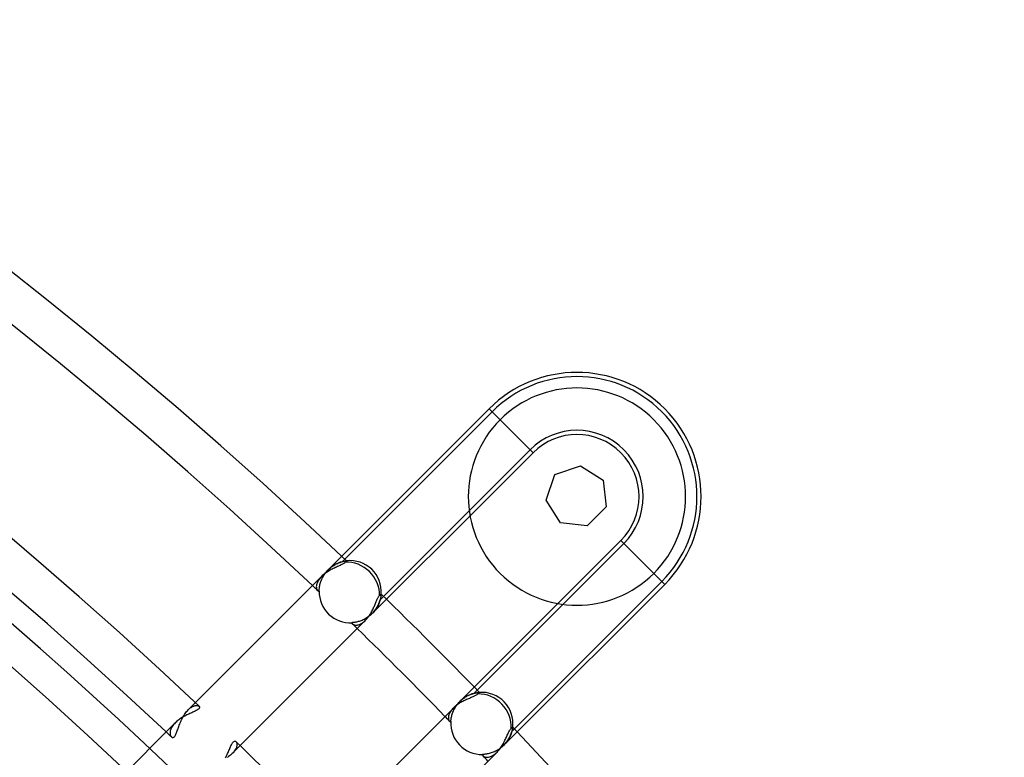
# Model space of a CAD drawing. Header units: millimetres. Extents: x -185 to 185, y -185 to 185.
# Tile 54 of 56: x 87 to 117, y 96 to 118. Entities that reach past the tile are written whole.
import ezdxf

# ---------------------------------------------------------------- set-up
doc = ezdxf.new("R2010")
doc.units = ezdxf.units.MM
doc.layers.add('MAIN-1', color=7, linetype='Continuous')
doc.layers.add('MAIN-2', color=7, linetype='Continuous')

msp = doc.modelspace()

# ---------------------------------------------------------------- linework, layer by layer
at = {"layer": 'MAIN-1'}
for p, q in [((96.501, 101.889), (101.028, 106.416)), ((101.028, 106.416), (101.365, 106.079)), ((103.048, 104.395), (103.829, 104.668)), ((103.829, 104.668), (104.528, 104.229)), ((102.775, 103.615), (103.048, 104.395)), ((104.528, 104.229), (104.621, 103.407)), ((103.215, 102.915), (102.775, 103.615)), ((104.621, 103.407), (104.037, 102.823)), ((100.44, 103.134), (97.876, 100.57)), ((104.037, 102.823), (103.215, 102.915)), ((96.308, 101.544), (96.277, 101.529)), ((96.34, 101.558), (96.308, 101.544)), ((96.37, 101.572), (96.34, 101.558)), ((96.4, 101.585), (96.37, 101.572)), ((96.428, 101.598), (96.4, 101.585)), ((96.456, 101.611), (96.428, 101.598)), ((96.482, 101.623), (96.456, 101.611)), ((96.507, 101.635), (96.482, 101.623)), ((96.53, 101.647), (96.507, 101.635)), ((96.551, 101.659), (96.53, 101.647)), ((96.569, 101.671), (96.551, 101.659)), ((96.586, 101.683), (96.569, 101.671)), ((96.6, 101.695), (96.586, 101.683)), ((96.611, 101.706), (96.6, 101.695)), ((96.617, 101.713), (96.611, 101.706)), ((96.623, 101.72), (96.617, 101.713)), ((96.628, 101.726), (96.623, 101.72)), ((96.633, 101.731), (96.628, 101.726)), ((96.637, 101.736), (96.633, 101.731)), ((96.641, 101.74), (96.637, 101.736)), ((96.644, 101.743), (96.641, 101.74)), ((96.646, 101.746), (96.644, 101.743)), ((96.648, 101.748), (96.646, 101.746)), ((96.649, 101.749), (96.648, 101.748)), ((96.649, 101.749), (96.649, 101.749)), ((95.882, 101.271), (92.009, 97.397)), ((95.907, 101.295), (95.882, 101.271)), ((95.934, 101.318), (95.907, 101.295)), ((95.962, 101.341), (95.934, 101.318)), ((95.991, 101.363), (95.962, 101.341)), ((96.021, 101.385), (95.991, 101.363)), ((96.052, 101.406), (96.021, 101.385)), ((96.083, 101.425), (96.052, 101.406)), ((96.115, 101.445), (96.083, 101.425)), ((96.147, 101.463), (96.115, 101.445)), ((96.179, 101.48), (96.147, 101.463)), ((96.212, 101.497), (96.179, 101.48)), ((96.244, 101.513), (96.212, 101.497)), ((96.277, 101.529), (96.244, 101.513)), ((106.079, 101.365), (106.416, 101.028)), ((106.416, 101.028), (101.889, 96.501)), ((97.615, 100.612), (97.625, 100.63)), ((97.625, 100.63), (97.636, 100.647)), ((97.636, 100.647), (97.646, 100.662)), ((97.646, 100.662), (97.656, 100.674)), ((97.656, 100.674), (97.666, 100.685)), ((97.666, 100.685), (97.674, 100.693)), ((97.674, 100.693), (97.681, 100.699)), ((97.681, 100.699), (97.687, 100.705)), ((97.687, 100.705), (97.693, 100.711)), ((97.693, 100.711), (97.698, 100.715)), ((97.698, 100.715), (97.702, 100.72)), ((97.702, 100.72), (97.706, 100.723)), ((97.706, 100.723), (97.708, 100.726)), ((97.708, 100.726), (97.71, 100.727)), ((97.71, 100.727), (97.711, 100.729)), ((97.711, 100.729), (97.712, 100.729)), ((97.479, 100.305), (97.492, 100.334)), ((97.492, 100.334), (97.505, 100.363)), ((97.505, 100.363), (97.517, 100.391)), ((97.517, 100.391), (97.529, 100.419)), ((97.529, 100.419), (97.541, 100.446)), ((97.541, 100.446), (97.552, 100.473)), ((97.552, 100.473), (97.563, 100.499)), ((97.563, 100.499), (97.573, 100.524)), ((97.573, 100.524), (97.584, 100.548)), ((97.584, 100.548), (97.594, 100.57)), ((97.594, 100.57), (97.605, 100.592)), ((97.605, 100.592), (97.615, 100.612)), ((100.57, 97.876), (103.134, 100.44)), ((97.315, 100.022), (97.335, 100.048)), ((97.335, 100.048), (97.353, 100.075)), ((97.353, 100.075), (97.371, 100.102)), ((97.371, 100.102), (97.388, 100.131)), ((97.388, 100.131), (97.405, 100.159)), ((97.405, 100.159), (97.421, 100.188)), ((97.421, 100.188), (97.436, 100.217)), ((97.436, 100.217), (97.451, 100.246)), ((97.451, 100.246), (97.466, 100.276)), ((97.466, 100.276), (97.479, 100.305)), ((93.385, 96.079), (97.234, 99.929)), ((97.234, 99.929), (97.255, 99.95)), ((97.255, 99.95), (97.276, 99.973)), ((97.276, 99.973), (97.296, 99.997)), ((97.296, 99.997), (97.315, 100.022)), ((100.612, 97.615), (100.592, 97.605)), ((100.63, 97.625), (100.612, 97.615)), ((100.647, 97.636), (100.63, 97.625)), ((100.662, 97.646), (100.647, 97.636)), ((100.674, 97.656), (100.662, 97.646)), ((100.685, 97.666), (100.674, 97.656)), ((100.693, 97.674), (100.685, 97.666)), ((100.699, 97.681), (100.693, 97.674)), ((100.705, 97.687), (100.699, 97.681)), ((100.711, 97.693), (100.705, 97.687)), ((100.715, 97.698), (100.711, 97.693)), ((100.72, 97.702), (100.715, 97.698)), ((100.723, 97.706), (100.72, 97.702)), ((100.726, 97.708), (100.723, 97.706)), ((100.727, 97.71), (100.726, 97.708)), ((100.729, 97.711), (100.727, 97.71)), ((100.729, 97.712), (100.729, 97.711)), ((100.022, 97.315), (99.997, 97.296)), ((100.048, 97.335), (100.022, 97.315)), ((100.075, 97.353), (100.048, 97.335)), ((100.102, 97.371), (100.075, 97.353)), ((100.131, 97.388), (100.102, 97.371)), ((100.159, 97.405), (100.131, 97.388)), ((100.188, 97.421), (100.159, 97.405)), ((100.217, 97.436), (100.188, 97.421)), ((100.246, 97.451), (100.217, 97.436)), ((100.275, 97.465), (100.246, 97.451)), ((100.305, 97.479), (100.275, 97.465)), ((100.334, 97.492), (100.305, 97.479)), ((100.363, 97.505), (100.334, 97.492)), ((100.391, 97.517), (100.363, 97.505)), ((100.419, 97.529), (100.391, 97.517)), ((100.446, 97.541), (100.419, 97.529)), ((100.473, 97.552), (100.446, 97.541)), ((100.499, 97.563), (100.473, 97.552)), ((100.524, 97.573), (100.499, 97.563)), ((100.548, 97.584), (100.524, 97.573)), ((100.57, 97.594), (100.548, 97.584)), ((100.592, 97.605), (100.57, 97.594)), ((91.716, 97.004), (91.684, 96.987)), ((91.747, 97.02), (91.716, 97.004)), ((91.779, 97.035), (91.747, 97.02)), ((91.81, 97.05), (91.779, 97.035)), ((91.841, 97.064), (91.81, 97.05)), ((91.871, 97.078), (91.841, 97.064)), ((91.9, 97.091), (91.871, 97.078)), ((91.929, 97.104), (91.9, 97.091)), ((91.956, 97.117), (91.929, 97.104)), ((91.982, 97.129), (91.956, 97.117)), ((92.007, 97.141), (91.982, 97.129)), ((92.03, 97.153), (92.007, 97.141)), ((92.051, 97.165), (92.03, 97.153)), ((92.07, 97.176), (92.051, 97.165)), ((92.087, 97.188), (92.07, 97.176)), ((92.102, 97.2), (92.087, 97.188)), ((92.114, 97.211), (92.102, 97.2)), ((92.124, 97.222), (92.114, 97.211)), ((92.124, 97.289), (92.13, 97.282)), ((92.131, 97.233), (92.124, 97.222)), ((92.13, 97.282), (92.135, 97.273)), ((92.136, 97.244), (92.131, 97.233)), ((92.135, 97.273), (92.137, 97.264)), ((92.138, 97.254), (92.136, 97.244)), ((92.137, 97.264), (92.138, 97.254)), ((99.929, 97.234), (96.079, 93.385)), ((99.95, 97.255), (99.929, 97.234)), ((99.973, 97.276), (99.95, 97.255)), ((99.997, 97.296), (99.973, 97.276)), ((91.392, 96.78), (87.517, 92.905)), ((91.417, 96.804), (91.392, 96.78)), ((91.443, 96.827), (91.417, 96.804)), ((91.47, 96.849), (91.443, 96.827)), ((91.498, 96.871), (91.47, 96.849)), ((91.528, 96.893), (91.498, 96.871)), ((91.558, 96.913), (91.528, 96.893)), ((91.589, 96.933), (91.558, 96.913)), ((91.62, 96.952), (91.589, 96.933)), ((91.652, 96.97), (91.62, 96.952)), ((91.684, 96.987), (91.652, 96.97)), ((101.572, 96.37), (101.585, 96.4)), ((101.585, 96.4), (101.598, 96.428)), ((101.598, 96.428), (101.611, 96.456)), ((101.611, 96.456), (101.623, 96.482)), ((101.623, 96.482), (101.635, 96.507)), ((101.635, 96.507), (101.647, 96.53)), ((101.647, 96.53), (101.659, 96.551)), ((101.659, 96.551), (101.671, 96.569)), ((101.671, 96.569), (101.683, 96.586)), ((101.683, 96.586), (101.695, 96.6)), ((101.695, 96.6), (101.706, 96.611)), ((101.706, 96.611), (101.713, 96.617)), ((101.713, 96.617), (101.72, 96.623)), ((101.72, 96.623), (101.726, 96.628)), ((101.726, 96.628), (101.731, 96.633)), ((101.731, 96.633), (101.736, 96.637)), ((101.736, 96.637), (101.74, 96.641)), ((101.74, 96.641), (101.743, 96.644)), ((101.743, 96.644), (101.746, 96.646)), ((101.746, 96.646), (101.748, 96.648)), ((101.748, 96.648), (101.749, 96.649)), ((101.749, 96.649), (101.749, 96.649)), ((93.103, 96.077), (93.115, 96.102)), ((93.115, 96.102), (93.126, 96.124)), ((93.126, 96.124), (93.138, 96.145)), ((93.138, 96.145), (93.15, 96.163)), ((93.15, 96.163), (93.162, 96.178)), ((93.162, 96.178), (93.173, 96.191)), ((93.173, 96.191), (93.185, 96.202)), ((93.185, 96.202), (93.196, 96.21)), ((93.196, 96.21), (93.208, 96.215)), ((93.208, 96.215), (93.219, 96.217)), ((93.219, 96.217), (93.229, 96.217)), ((93.229, 96.217), (93.24, 96.215)), ((93.24, 96.215), (93.249, 96.21)), ((93.249, 96.21), (93.257, 96.203)), ((101.425, 96.083), (101.445, 96.115)), ((101.445, 96.115), (101.463, 96.147)), ((101.463, 96.147), (101.48, 96.18)), ((101.48, 96.18), (101.497, 96.212)), ((101.497, 96.212), (101.513, 96.245)), ((101.513, 96.245), (101.529, 96.277)), ((101.529, 96.277), (101.544, 96.308)), ((101.544, 96.308), (101.558, 96.34)), ((101.558, 96.34), (101.572, 96.37)), ((92.968, 95.771), (92.984, 95.804)), ((92.984, 95.804), (92.999, 95.837)), ((92.999, 95.837), (93.014, 95.87)), ((93.014, 95.87), (93.028, 95.902)), ((93.028, 95.902), (93.041, 95.934)), ((93.041, 95.934), (93.054, 95.965)), ((93.054, 95.965), (93.067, 95.995)), ((93.067, 95.995), (93.079, 96.024)), ((93.079, 96.024), (93.091, 96.051)), ((93.091, 96.051), (93.103, 96.077)), ((97.397, 92.009), (101.271, 95.882)), ((101.271, 95.882), (101.295, 95.907)), ((101.295, 95.907), (101.318, 95.934)), ((101.318, 95.934), (101.341, 95.962)), ((101.341, 95.962), (101.363, 95.991)), ((101.363, 95.991), (101.385, 96.021)), ((101.385, 96.021), (101.406, 96.052)), ((101.406, 96.052), (101.425, 96.083)), ((92.934, 95.704), (92.952, 95.738)), ((92.952, 95.738), (92.968, 95.771))]:
    msp.add_line(p, q, dxfattribs=at)
for centre, radius, start, end in [((0, 0), 140.335, 46.47255, 133.52747), ((0, 0), 139.065, 46.56995, 133.43007), ((0, 0), 133.985, 46.56222, 133.4378), ((0, 0), 132.715, 46.64507, 133.3549), ((0, 0), 131, 46.66661, 133.33335), ((0, 0), 127.635, 46.6406, 133.35936), ((0, 0), 126.365, 46.72774, 133.27222), ((103.722, 103.722), 3.81, 315, 135), ((103.722, 103.722), 3.334, 315, 135), ((103.722, 103.722), 3.334, 135, 315), ((96.762, 100.803), 0.953, 355.5145, 96.829), ((0, 0), 140.335, 44.12898, 45.87106), ((0, 0), 139.065, 44.2151, 45.78489), ((100.803, 96.762), 0.953, 353.171, 94.4854), ((0, 0), 140.335, 0, 43.52743), ((0, 0), 133.985, 44.10927, 45.89077)]:
    msp.add_arc(centre, radius, start, end, dxfattribs=at)
for centre, start_param, end_param in [((96.762, 100.803), -2.432237, -0.672315), ((100.803, 96.762), -2.469278, -0.709356)]:
    msp.add_ellipse(centre, major_axis=(-0.674, 0.674), ratio=0.895823, start_param=start_param, end_param=end_param, dxfattribs=at)
at = {"layer": 'MAIN-2'}
for p, q in [((102.375, 105.069), (101.028, 106.416)), ((96.516, 101.723), (101.118, 106.326)), ((101.365, 106.079), (101.365, 106.079)), ((102.285, 105.159), (97.682, 100.557)), ((102.375, 105.069), (100.44, 103.134)), ((102.375, 105.069), (102.285, 105.159)), ((103.829, 104.668), (103.829, 104.668)), ((103.829, 104.668), (103.829, 104.668)), ((103.829, 104.668), (103.829, 104.668)), ((103.048, 104.395), (103.048, 104.395)), ((103.048, 104.395), (103.048, 104.395)), ((103.048, 104.395), (103.048, 104.395)), ((104.528, 104.229), (104.528, 104.229)), ((104.528, 104.229), (104.528, 104.229)), ((104.528, 104.229), (104.528, 104.229)), ((102.775, 103.615), (102.775, 103.615)), ((102.775, 103.615), (102.775, 103.615)), ((102.775, 103.615), (102.775, 103.615)), ((104.621, 103.407), (104.621, 103.407)), ((104.621, 103.407), (104.621, 103.407)), ((104.621, 103.407), (104.621, 103.407)), ((103.215, 102.915), (103.215, 102.915)), ((103.215, 102.915), (103.215, 102.915)), ((103.215, 102.915), (103.215, 102.915)), ((104.037, 102.823), (104.037, 102.823)), ((104.037, 102.823), (104.037, 102.823)), ((104.037, 102.823), (104.037, 102.823)), ((100.557, 97.682), (105.159, 102.285)), ((103.134, 100.44), (105.069, 102.375)), ((106.416, 101.028), (105.069, 102.375)), ((106.416, 101.028), (105.069, 102.375)), ((96.089, 101.477), (96.501, 101.889)), ((96.143, 101.527), (96.171, 101.55)), ((96.171, 101.55), (96.2, 101.572)), ((96.2, 101.572), (96.229, 101.592)), ((96.229, 101.592), (96.258, 101.611)), ((96.258, 101.611), (96.287, 101.629)), ((96.287, 101.629), (96.316, 101.645)), ((96.316, 101.645), (96.344, 101.659)), ((96.344, 101.659), (96.373, 101.673)), ((96.373, 101.673), (96.4, 101.684)), ((96.4, 101.684), (96.427, 101.695)), ((96.427, 101.695), (96.453, 101.704)), ((96.453, 101.704), (96.478, 101.713)), ((96.478, 101.713), (96.502, 101.72)), ((96.502, 101.72), (96.525, 101.726)), ((96.525, 101.726), (96.547, 101.731)), ((96.547, 101.731), (96.566, 101.736)), ((96.566, 101.736), (96.585, 101.739)), ((96.585, 101.739), (96.601, 101.742)), ((96.601, 101.742), (96.615, 101.744)), ((96.615, 101.744), (96.627, 101.746)), ((96.627, 101.746), (96.636, 101.748)), ((96.636, 101.748), (96.643, 101.748)), ((96.643, 101.748), (96.648, 101.749)), ((96.648, 101.749), (96.649, 101.749)), ((95.855, 101.242), (95.83, 101.213)), ((95.882, 101.271), (95.855, 101.242)), ((95.904, 101.216), (95.921, 101.25)), ((95.921, 101.25), (95.94, 101.284)), ((95.94, 101.284), (95.961, 101.318)), ((95.961, 101.318), (95.983, 101.352)), ((95.983, 101.352), (96.008, 101.384)), ((96.008, 101.384), (96.033, 101.416)), ((96.033, 101.416), (96.06, 101.447)), ((96.06, 101.447), (96.089, 101.477)), ((96.089, 101.477), (96.116, 101.503)), ((96.089, 101.477), (96.089, 101.477)), ((96.089, 101.477), (96.089, 101.477)), ((96.089, 101.477), (96.089, 101.477)), ((96.089, 101.477), (96.089, 101.477)), ((96.116, 101.503), (96.143, 101.527)), ((106.079, 101.365), (106.079, 101.365)), ((95.725, 100.987), (95.723, 100.963)), ((95.723, 100.963), (95.724, 100.94)), ((95.724, 100.94), (95.726, 100.918)), ((95.729, 101.013), (95.725, 100.987)), ((95.736, 101.04), (95.729, 101.013)), ((95.745, 101.067), (95.736, 101.04)), ((95.756, 101.096), (95.745, 101.067)), ((95.771, 101.125), (95.756, 101.096)), ((95.788, 101.154), (95.771, 101.125)), ((95.808, 101.183), (95.788, 101.154)), ((95.83, 101.213), (95.808, 101.183)), ((95.816, 100.914), (95.819, 100.938)), ((95.819, 100.938), (95.823, 100.964)), ((95.823, 100.964), (95.829, 100.992)), ((95.829, 100.992), (95.835, 101.021)), ((95.835, 101.021), (95.842, 101.051)), ((95.842, 101.051), (95.852, 101.082)), ((95.852, 101.082), (95.862, 101.115)), ((95.862, 101.115), (95.874, 101.148)), ((95.874, 101.148), (95.888, 101.182)), ((95.888, 101.182), (95.904, 101.216)), ((106.326, 101.118), (101.723, 96.516)), ((95.726, 100.918), (95.731, 100.898)), ((95.731, 100.898), (95.737, 100.88)), ((95.737, 100.88), (95.744, 100.864)), ((95.744, 100.864), (95.753, 100.85)), ((95.753, 100.85), (95.763, 100.839)), ((95.763, 100.839), (95.77, 100.833)), ((95.77, 100.833), (95.778, 100.828)), ((95.778, 100.828), (95.785, 100.824)), ((95.785, 100.824), (95.793, 100.822)), ((95.793, 100.822), (95.802, 100.821)), ((95.802, 100.821), (95.81, 100.821)), ((95.81, 100.835), (95.811, 100.852)), ((95.81, 100.821), (95.81, 100.835)), ((95.811, 100.852), (95.812, 100.87)), ((95.812, 100.87), (95.814, 100.891)), ((95.814, 100.891), (95.816, 100.914)), ((97.701, 100.64), (97.697, 100.618)), ((97.704, 100.659), (97.701, 100.64)), ((97.706, 100.677), (97.704, 100.659)), ((97.708, 100.692), (97.706, 100.677)), ((97.71, 100.705), (97.708, 100.692)), ((97.711, 100.715), (97.71, 100.705)), ((97.712, 100.727), (97.711, 100.723)), ((97.711, 100.723), (97.711, 100.715)), ((97.712, 100.729), (97.712, 100.727)), ((97.876, 100.57), (97.436, 100.13)), ((97.594, 100.339), (97.576, 100.309)), ((97.611, 100.37), (97.594, 100.339)), ((97.626, 100.401), (97.611, 100.37)), ((97.639, 100.431), (97.626, 100.401)), ((97.651, 100.461), (97.639, 100.431)), ((97.662, 100.49), (97.651, 100.461)), ((97.671, 100.518), (97.662, 100.49)), ((97.679, 100.545), (97.671, 100.518)), ((97.686, 100.571), (97.679, 100.545)), ((97.692, 100.595), (97.686, 100.571)), ((97.697, 100.618), (97.692, 100.595)), ((97.318, 100.03), (97.287, 100.008)), ((97.349, 100.053), (97.318, 100.03)), ((97.379, 100.077), (97.349, 100.053)), ((97.408, 100.103), (97.379, 100.077)), ((97.436, 100.13), (97.408, 100.103)), ((97.463, 100.158), (97.436, 100.13)), ((97.436, 100.13), (97.436, 100.13)), ((97.436, 100.13), (97.436, 100.13)), ((97.436, 100.13), (97.436, 100.13)), ((97.436, 100.13), (97.436, 100.13)), ((97.488, 100.187), (97.463, 100.158)), ((97.513, 100.217), (97.488, 100.187)), ((97.535, 100.247), (97.513, 100.217)), ((97.557, 100.278), (97.535, 100.247)), ((97.576, 100.309), (97.557, 100.278)), ((96.83, 99.853), (96.817, 99.852)), ((96.817, 99.852), (96.817, 99.846)), ((96.817, 99.846), (96.818, 99.839)), ((96.818, 99.839), (96.819, 99.833)), ((96.819, 99.833), (96.822, 99.827)), ((96.822, 99.827), (96.825, 99.821)), ((96.825, 99.821), (96.83, 99.816)), ((96.846, 99.855), (96.83, 99.853)), ((96.83, 99.816), (96.835, 99.811)), ((96.835, 99.811), (96.845, 99.802)), ((96.845, 99.802), (96.858, 99.794)), ((96.864, 99.856), (96.846, 99.855)), ((96.858, 99.794), (96.873, 99.788)), ((96.885, 99.859), (96.864, 99.856)), ((96.873, 99.788), (96.89, 99.783)), ((96.907, 99.862), (96.885, 99.859)), ((96.89, 99.783), (96.908, 99.779)), ((96.93, 99.866), (96.907, 99.862)), ((96.908, 99.779), (96.928, 99.778)), ((96.928, 99.778), (96.95, 99.778)), ((96.956, 99.871), (96.93, 99.866)), ((96.95, 99.778), (96.972, 99.78)), ((96.982, 99.877), (96.956, 99.871)), ((96.972, 99.78), (96.996, 99.784)), ((97.01, 99.884), (96.982, 99.877)), ((96.996, 99.784), (97.021, 99.791)), ((97.038, 99.892), (97.01, 99.884)), ((97.021, 99.791), (97.046, 99.8)), ((97.068, 99.901), (97.038, 99.892)), ((97.046, 99.8), (97.072, 99.811)), ((97.098, 99.912), (97.068, 99.901)), ((97.072, 99.811), (97.099, 99.824)), ((97.129, 99.924), (97.098, 99.912)), ((97.099, 99.824), (97.126, 99.84)), ((97.126, 99.84), (97.153, 99.859)), ((97.16, 99.938), (97.129, 99.924)), ((97.153, 99.859), (97.18, 99.88)), ((97.192, 99.953), (97.16, 99.938)), ((97.18, 99.88), (97.208, 99.903)), ((97.223, 99.97), (97.192, 99.953)), ((97.208, 99.903), (97.234, 99.929)), ((97.255, 99.988), (97.223, 99.97)), ((97.287, 100.008), (97.255, 99.988)), ((100.13, 97.436), (100.57, 97.876)), ((100.356, 97.603), (100.382, 97.617)), ((100.382, 97.617), (100.408, 97.629)), ((100.408, 97.629), (100.433, 97.64)), ((100.433, 97.64), (100.458, 97.65)), ((100.458, 97.65), (100.482, 97.659)), ((100.482, 97.659), (100.506, 97.667)), ((100.506, 97.667), (100.529, 97.674)), ((100.529, 97.674), (100.551, 97.681)), ((100.551, 97.681), (100.573, 97.686)), ((100.573, 97.686), (100.593, 97.691)), ((100.593, 97.691), (100.613, 97.696)), ((100.613, 97.696), (100.631, 97.699)), ((100.631, 97.699), (100.649, 97.702)), ((100.649, 97.702), (100.664, 97.705)), ((100.664, 97.705), (100.679, 97.707)), ((100.679, 97.707), (100.692, 97.708)), ((100.692, 97.708), (100.703, 97.709)), ((100.703, 97.709), (100.712, 97.71)), ((100.712, 97.71), (100.719, 97.711)), ((100.719, 97.711), (100.725, 97.712)), ((100.725, 97.712), (100.728, 97.712)), ((100.728, 97.712), (100.729, 97.712)), ((92.009, 97.397), (91.79, 97.178)), ((91.981, 97.302), (92, 97.307)), ((92, 97.307), (92.018, 97.31)), ((92.018, 97.31), (92.035, 97.312)), ((92.035, 97.312), (92.052, 97.313)), ((92.052, 97.313), (92.067, 97.312)), ((92.067, 97.312), (92.081, 97.309)), ((92.081, 97.309), (92.094, 97.306)), ((92.094, 97.306), (92.105, 97.302)), ((100.001, 97.276), (100.024, 97.31)), ((100.024, 97.31), (100.048, 97.343)), ((100.048, 97.343), (100.074, 97.375)), ((100.074, 97.375), (100.101, 97.406)), ((100.101, 97.406), (100.13, 97.436)), ((100.13, 97.436), (100.153, 97.458)), ((100.13, 97.436), (100.13, 97.436)), ((100.13, 97.436), (100.13, 97.436)), ((100.13, 97.436), (100.13, 97.436)), ((100.13, 97.436), (100.13, 97.436)), ((100.153, 97.458), (100.177, 97.48)), ((100.177, 97.48), (100.202, 97.501)), ((100.202, 97.501), (100.227, 97.521)), ((100.227, 97.521), (100.253, 97.54)), ((100.253, 97.54), (100.279, 97.557)), ((100.279, 97.557), (100.304, 97.574)), ((100.304, 97.574), (100.33, 97.589)), ((100.33, 97.589), (100.356, 97.603)), ((91.652, 96.997), (91.673, 97.031)), ((91.673, 97.031), (91.695, 97.064)), ((91.695, 97.064), (91.718, 97.095)), ((91.718, 97.095), (91.741, 97.124)), ((91.741, 97.124), (91.765, 97.152)), ((91.765, 97.152), (91.79, 97.178)), ((91.79, 97.178), (91.812, 97.199)), ((91.812, 97.199), (91.834, 97.218)), ((91.834, 97.218), (91.855, 97.235)), ((91.855, 97.235), (91.877, 97.251)), ((91.877, 97.251), (91.899, 97.265)), ((91.899, 97.265), (91.92, 97.277)), ((91.92, 97.277), (91.941, 97.287)), ((91.941, 97.287), (91.961, 97.295)), ((91.961, 97.295), (91.981, 97.302)), ((92.105, 97.302), (92.115, 97.296)), ((92.115, 97.296), (92.124, 97.289)), ((99.791, 97.021), (99.784, 96.997)), ((99.8, 97.047), (99.791, 97.021)), ((99.811, 97.073), (99.8, 97.047)), ((99.825, 97.099), (99.811, 97.073)), ((99.841, 97.126), (99.825, 97.099)), ((99.859, 97.153), (99.841, 97.126)), ((99.88, 97.181), (99.859, 97.153)), ((99.878, 96.986), (99.885, 97.015)), ((99.903, 97.208), (99.88, 97.181)), ((99.885, 97.015), (99.894, 97.045)), ((99.894, 97.045), (99.904, 97.076)), ((99.929, 97.234), (99.903, 97.208)), ((99.904, 97.076), (99.916, 97.108)), ((99.916, 97.108), (99.93, 97.141)), ((99.93, 97.141), (99.945, 97.175)), ((99.945, 97.175), (99.962, 97.209)), ((99.962, 97.209), (99.981, 97.242)), ((99.981, 97.242), (100.001, 97.276)), ((91.341, 96.724), (91.32, 96.696)), ((91.366, 96.753), (91.341, 96.724)), ((91.392, 96.78), (91.366, 96.753)), ((91.502, 96.669), (91.515, 96.705)), ((91.515, 96.705), (91.529, 96.741)), ((91.529, 96.741), (91.544, 96.778)), ((91.544, 96.778), (91.56, 96.816)), ((91.56, 96.816), (91.576, 96.853)), ((91.576, 96.853), (91.594, 96.89)), ((91.594, 96.89), (91.612, 96.926)), ((91.612, 96.926), (91.632, 96.962)), ((91.632, 96.962), (91.652, 96.997)), ((99.78, 96.973), (99.778, 96.951)), ((99.778, 96.951), (99.778, 96.929)), ((99.778, 96.929), (99.779, 96.909)), ((99.779, 96.909), (99.783, 96.891)), ((99.784, 96.997), (99.78, 96.973)), ((99.783, 96.891), (99.787, 96.874)), ((99.787, 96.874), (99.794, 96.859)), ((99.794, 96.859), (99.802, 96.845)), ((99.802, 96.845), (99.811, 96.835)), ((99.811, 96.835), (99.816, 96.83)), ((99.816, 96.83), (99.821, 96.825)), ((99.821, 96.825), (99.827, 96.822)), ((99.827, 96.822), (99.833, 96.819)), ((99.833, 96.819), (99.839, 96.818)), ((99.839, 96.818), (99.846, 96.817)), ((99.846, 96.817), (99.852, 96.817)), ((99.852, 96.817), (99.853, 96.83)), ((99.853, 96.83), (99.855, 96.847)), ((99.855, 96.847), (99.856, 96.865)), ((99.856, 96.865), (99.859, 96.886)), ((99.859, 96.886), (99.862, 96.909)), ((99.862, 96.909), (99.866, 96.933)), ((99.866, 96.933), (99.871, 96.959)), ((99.871, 96.959), (99.878, 96.986)), ((91.233, 96.483), (91.232, 96.46)), ((91.232, 96.46), (91.234, 96.438)), ((91.236, 96.507), (91.233, 96.483)), ((91.234, 96.438), (91.237, 96.418)), ((91.24, 96.532), (91.236, 96.507)), ((91.237, 96.418), (91.241, 96.4)), ((91.248, 96.558), (91.24, 96.532)), ((91.241, 96.4), (91.248, 96.384)), ((91.257, 96.585), (91.248, 96.558)), ((91.269, 96.612), (91.257, 96.585)), ((91.283, 96.64), (91.269, 96.612)), ((91.3, 96.668), (91.283, 96.64)), ((91.32, 96.696), (91.3, 96.668)), ((91.389, 96.385), (91.4, 96.405)), ((91.4, 96.405), (91.411, 96.427)), ((91.411, 96.427), (91.422, 96.452)), ((91.422, 96.452), (91.433, 96.478)), ((91.433, 96.478), (91.444, 96.507)), ((91.444, 96.507), (91.455, 96.536)), ((91.455, 96.536), (91.466, 96.567)), ((91.466, 96.567), (91.478, 96.6)), ((91.478, 96.6), (91.49, 96.634)), ((91.49, 96.634), (91.502, 96.669)), ((101.889, 96.501), (101.477, 96.089)), ((101.69, 96.415), (101.68, 96.389)), ((101.7, 96.441), (101.69, 96.415)), ((101.709, 96.466), (101.7, 96.441)), ((101.716, 96.489), (101.709, 96.466)), ((101.722, 96.512), (101.716, 96.489)), ((101.728, 96.533), (101.722, 96.512)), ((101.733, 96.554), (101.728, 96.533)), ((101.737, 96.572), (101.733, 96.554)), ((101.74, 96.589), (101.737, 96.572)), ((101.743, 96.604), (101.74, 96.589)), ((101.745, 96.618), (101.743, 96.604)), ((101.746, 96.629), (101.745, 96.618)), ((101.748, 96.637), (101.746, 96.629)), ((101.749, 96.644), (101.748, 96.637)), ((101.749, 96.649), (101.749, 96.648)), ((101.749, 96.648), (101.749, 96.644)), ((91.248, 96.384), (91.255, 96.369)), ((91.255, 96.369), (91.263, 96.356)), ((91.263, 96.356), (91.273, 96.346)), ((91.273, 96.346), (91.283, 96.338)), ((91.283, 96.338), (91.294, 96.332)), ((91.294, 96.332), (91.305, 96.329)), ((91.305, 96.329), (91.317, 96.328)), ((91.317, 96.328), (91.329, 96.33)), ((91.329, 96.33), (91.341, 96.335)), ((91.341, 96.335), (91.353, 96.343)), ((91.353, 96.343), (91.365, 96.354)), ((91.365, 96.354), (91.377, 96.368)), ((91.377, 96.368), (91.389, 96.385)), ((93.257, 96.203), (93.265, 96.194)), ((93.265, 96.194), (93.272, 96.184)), ((93.272, 96.184), (93.277, 96.171)), ((93.277, 96.171), (93.282, 96.157)), ((93.282, 96.157), (93.285, 96.142)), ((93.285, 96.142), (93.286, 96.125)), ((93.286, 96.107), (93.285, 96.088)), ((93.286, 96.125), (93.286, 96.107)), ((101.502, 96.115), (101.477, 96.089)), ((101.526, 96.141), (101.502, 96.115)), ((101.548, 96.168), (101.526, 96.141)), ((101.569, 96.196), (101.548, 96.168)), ((101.589, 96.224), (101.569, 96.196)), ((101.607, 96.251), (101.589, 96.224)), ((101.624, 96.279), (101.607, 96.251)), ((101.64, 96.307), (101.624, 96.279)), ((101.655, 96.335), (101.64, 96.307)), ((101.668, 96.362), (101.655, 96.335)), ((101.68, 96.389), (101.668, 96.362)), ((93.117, 95.813), (93.09, 95.788)), ((93.143, 95.837), (93.117, 95.813)), ((93.143, 95.837), (93.385, 96.079)), ((93.166, 95.861), (93.143, 95.837)), ((93.187, 95.885), (93.166, 95.861)), ((93.206, 95.909), (93.187, 95.885)), ((93.222, 95.933), (93.206, 95.909)), ((93.237, 95.957), (93.222, 95.933)), ((93.25, 95.98), (93.237, 95.957)), ((93.261, 96.003), (93.25, 95.98)), ((93.27, 96.026), (93.261, 96.003)), ((93.277, 96.047), (93.27, 96.026)), ((93.282, 96.068), (93.277, 96.047)), ((93.285, 96.088), (93.282, 96.068)), ((100.835, 95.81), (100.821, 95.81)), ((100.821, 95.81), (100.821, 95.803)), ((100.821, 95.803), (100.821, 95.796)), ((100.821, 95.796), (100.823, 95.789)), ((100.853, 95.811), (100.835, 95.81)), ((100.872, 95.812), (100.853, 95.811)), ((100.894, 95.814), (100.872, 95.812)), ((100.917, 95.817), (100.894, 95.814)), ((100.943, 95.82), (100.917, 95.817)), ((100.97, 95.824), (100.943, 95.82)), ((100.998, 95.83), (100.97, 95.824)), ((101.027, 95.836), (100.998, 95.83)), ((101.058, 95.844), (101.027, 95.836)), ((101.089, 95.854), (101.058, 95.844)), ((101.121, 95.864), (101.089, 95.854)), ((101.154, 95.877), (101.121, 95.864)), ((101.153, 95.788), (101.183, 95.807)), ((101.187, 95.891), (101.154, 95.877)), ((101.183, 95.807), (101.212, 95.83)), ((101.221, 95.906), (101.187, 95.891)), ((101.212, 95.83), (101.242, 95.855)), ((101.254, 95.923), (101.221, 95.906)), ((101.242, 95.855), (101.271, 95.882)), ((101.288, 95.942), (101.254, 95.923)), ((101.321, 95.963), (101.288, 95.942)), ((101.354, 95.985), (101.321, 95.963)), ((101.386, 96.009), (101.354, 95.985)), ((101.418, 96.034), (101.386, 96.009)), ((101.448, 96.061), (101.418, 96.034)), ((101.477, 96.089), (101.448, 96.061)), ((101.477, 96.089), (101.477, 96.089)), ((101.477, 96.089), (101.477, 96.089)), ((101.477, 96.089), (101.477, 96.089)), ((101.477, 96.089), (101.477, 96.089)), ((93.029, 95.742), (92.997, 95.72)), ((93.06, 95.765), (93.029, 95.742)), ((93.09, 95.788), (93.06, 95.765)), ((100.823, 95.789), (100.826, 95.782)), ((100.826, 95.782), (100.829, 95.776)), ((100.829, 95.776), (100.834, 95.769)), ((100.834, 95.769), (100.839, 95.763)), ((100.839, 95.763), (100.85, 95.753)), ((100.85, 95.753), (100.864, 95.744)), ((100.864, 95.744), (100.879, 95.737)), ((100.879, 95.737), (100.897, 95.731)), ((100.897, 95.731), (100.917, 95.726)), ((100.917, 95.726), (100.939, 95.724)), ((100.939, 95.724), (100.962, 95.723)), ((100.962, 95.723), (100.986, 95.725)), ((100.986, 95.725), (101.012, 95.729)), ((101.012, 95.729), (101.039, 95.735)), ((101.039, 95.735), (101.067, 95.744)), ((101.067, 95.744), (101.095, 95.756)), ((101.095, 95.756), (101.124, 95.771)), ((101.124, 95.771), (101.153, 95.788))]:
    msp.add_line(p, q, dxfattribs=at)
for centre, radius, start, end in [((0, 0), 132, 0, 180.00002), ((0, 0), 128, 0, 89.99998), ((0, 0), 127, 0, 89.99998), ((103.722, 103.722), 3.682, 315, 135), ((103.722, 103.722), 2.033, 315, 135), ((103.722, 103.722), 1.905, 315, 135), ((0, 0), 139.065, 46.47874, 46.56995), ((0, 0), 139.065, 46.45238, 46.47874), ((0, 0), 139.065, 45.86705, 45.89117), ((0, 0), 139.065, 45.78489, 45.86705), ((0, 0), 139.065, 44.13293, 44.2151), ((0, 0), 139.065, 44.10881, 44.13293), ((0, 0), 132.715, 46.54881, 46.64507), ((0, 0), 139.065, 43.52124, 43.5476), ((0, 0), 139.065, 43.43003, 43.52124)]:
    msp.add_arc(centre, radius, start, end, dxfattribs=at)
for centre, major_axis, start_param, end_param in [((96.762, 100.803), (0.674, -0.674), 2.617994, 3.141593), ((96.762, 100.803), (-0.674, 0.674), 0.766908, 2.413367), ((96.762, 100.803), (0.674, -0.674), 0, 0.523599), ((100.803, 96.762), (0.674, -0.674), 2.617994, 3.141593), ((100.803, 96.762), (-0.674, 0.674), 0.728226, 2.374685), ((100.803, 96.762), (0.674, -0.674), 0, 0.523599)]:
    msp.add_ellipse(centre, major_axis=major_axis, ratio=1, start_param=start_param, end_param=end_param, dxfattribs=at)

doc.saveas('drawing.dxf')
